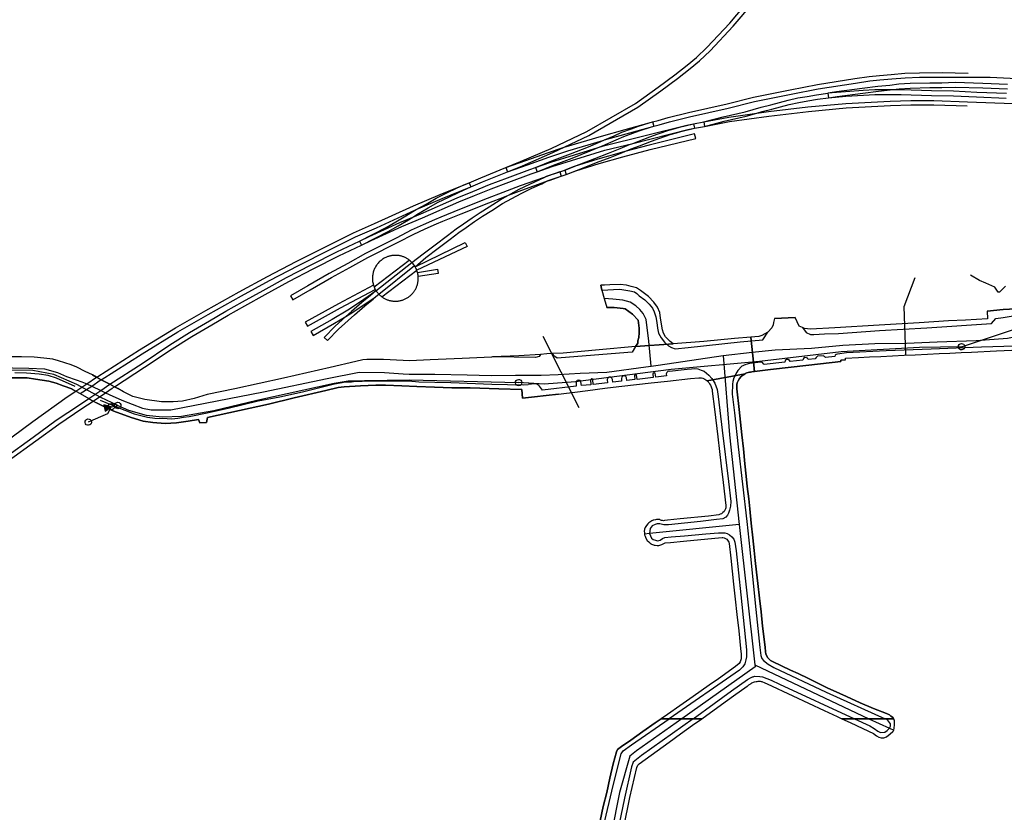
# Model space of a CAD drawing. Extents: x 166506 to 171543, y 332500 to 338212.
# Tile 65 of 139: x 168249 to 168617, y 335765 to 336061. Entities that reach past the tile are written whole.
import ezdxf

# ---------------------------------------------------------------- set-up
doc = ezdxf.new("R2010")
doc.units = 0
doc.header["$MEASUREMENT"] = 0
doc.layers.get('0').update_dxf_attribs({"color": 1, "linetype": 'CONTINUOUS'})
for name, color, linetype in [('IRISH_OS_1000S_FEATURE', 252, 'CONTINUOUS'), ('UNDERGROUND_ROUTE', 1, 'CONTINUOUS'), ('UUB', 1, 'CONTINUOUS')]:
    doc.layers.add(name, color=color, linetype=linetype)

# ---------------------------------------------------------------- blocks, each defined once
blk = doc.blocks.new('UUB_LOCATION_AC_T02')
at = {"color": 0, "linetype": 'ByBlock'}
blk.add_lwpolyline([(18862, 2286, -1), (-18862, -2286, -1), (18862, 2286)], format="xyb", close=True, dxfattribs=at)
blk = doc.blocks.new('UUB_LOCATION_AC_T02_1')
at = {"color": 0, "linetype": 'ByBlock'}
blk.add_line((20059, 39970), (-19941, 40029), dxfattribs=at)
blk.add_lwpolyline([(0, 0), (5059, 39993), (0, 0), (10059, 39985), (0, 0), (15059, 39978), (0, 0), (20059, 39970), (0, 0), (-4941, 40007), (0, 0), (-9941, 40015), (0, 0), (-14941, 40022), (0, 0), (-19941, 40029), (0, 0), (59, 40000), (0, 0)], close=True, dxfattribs=at)
blk.add_lwpolyline([(18862, 2286, -1), (-18862, -2286, -1), (18862, 2286)], format="xyb", close=True, dxfattribs=at)

msp = doc.modelspace()

# ---------------------------------------------------------------- linework, layer by layer
at = {"layer": 'IRISH_OS_1000S_FEATURE'}
for points in [[(168430.458, 336006.12), (168435.96, 336008.37), (168447.323, 336013.258), (168460.672, 336019.596), (168478.88, 336030.093), (168487.388, 336036.254), (168493.589, 336040.826), (168498.266, 336044.444), (168501.659, 336047.289), (168505.596, 336051.011), (168514.198, 336060.131), (168521.417, 336068.698)], [(168452.277, 336013.729), (168461.462, 336018.09), (168479.806, 336028.664), (168488.391, 336034.881), (168494.614, 336039.469), (168499.333, 336043.12), (168502.79, 336046.018), (168506.799, 336049.809), (168515.467, 336058.999), (168522.735, 336067.624)], [(168485.233, 336023.186), (168487.331, 336023.754), (168491.116, 336024.817), (168498.725, 336026.702), (168513.18, 336029.996), (168523.011, 336032.431), (168536.744, 336035.248), (168546.933, 336037.201), (168560.863, 336039.397), (168566.287, 336040.192), (168570.089, 336040.575), (168574.53, 336040.955), (168579.572, 336041.411), (168585.033, 336041.607), (168593.514, 336041.688), (168603.27, 336041.367)], [(168485.73, 336021.559), (168487.783, 336022.115), (168491.55, 336023.173), (168499.118, 336025.048), (168513.573, 336028.342), (168523.386, 336030.772), (168537.075, 336033.579), (168547.225, 336035.526), (168561.119, 336037.717), (168566.495, 336038.505), (168570.246, 336038.882), (168574.679, 336039.261), (168579.68, 336039.714), (168585.072, 336039.907), (168593.516, 336039.988), (168603.262, 336039.923), (168611.486, 336039.905), (168631.422, 336038.974), (168643.66, 336038.558), (168659.737, 336037.924), (168691.551, 336036.558), (168691.711, 336038.069)], [(168617.954, 336037.236), (168608.735, 336037.598), (168598.356, 336037.885), (168593.416, 336037.748), (168588.956, 336037.748), (168581.535, 336037.542), (168577.333, 336037.262), (168573.952, 336036.877), (168569.51, 336036.418), (168563.666, 336035.684), (168554.08, 336034.408), (168550.85, 336033.939)], [(168574.135, 336035.187), (168577.486, 336035.568), (168581.615, 336035.844), (168588.979, 336036.048), (168593.439, 336036.048), (168598.357, 336036.185), (168608.678, 336035.899), (168617.895, 336035.537)], [(168504.385, 336023.194), (168511.697, 336025.103), (168519.846, 336026.945), (168525.814, 336028.718), (168529.478, 336029.641), (168535.926, 336031.312), (168539.57, 336032.175), (168543.032, 336032.719), (168546.615, 336033.323), (168550.85, 336033.939)], [(168574.135, 336035.187), (168568.344, 336035.183), (168564.043, 336034.943), (168557.381, 336034.493), (168550.85, 336033.939)], [(168550.85, 336033.939), (168551.082, 336032.255)], [(168551.082, 336032.255), (168554.315, 336032.725), (168563.884, 336033.998), (168569.703, 336034.729), (168574.135, 336035.187)], [(168551.082, 336032.255), (168557.515, 336032.798), (168564.147, 336033.246), (168568.393, 336033.483), (168578.236, 336033.497), (168589.557, 336033.106), (168597.724, 336032.949), (168606.369, 336032.53), (168617.474, 336032.139)], [(168617.538, 336033.837), (168606.44, 336034.228), (168597.782, 336034.648), (168589.602, 336034.805), (168578.264, 336035.197), (168574.135, 336035.187)], [(168504.706, 336021.525), (168514.057, 336023.336), (168528.781, 336025.399), (168543.511, 336027.087), (168557.686, 336028.417), (168574.216, 336029.318), (168581.831, 336029.541), (168590.392, 336029.542), (168602.897, 336029.166)], [(168524.253, 336026.481), (168526.264, 336027.078), (168529.899, 336027.994), (168536.335, 336029.661), (168539.898, 336030.506), (168543.306, 336031.041), (168546.879, 336031.643), (168551.082, 336032.255)], [(168524.253, 336026.481), (168528.567, 336027.085), (168543.334, 336028.778), (168557.561, 336030.112), (168574.145, 336031.016), (168581.806, 336031.241), (168590.426, 336031.242), (168602.964, 336030.744), (168620.081, 336030.086), (168647.936, 336028.998), (168668.772, 336028.183), (168691.408, 336027.299), (168691.416, 336025.746)], [(168504.385, 336023.194), (168513.777, 336025.013), (168524.253, 336026.481)], [(168504.706, 336021.525), (168512.088, 336023.448), (168520.276, 336025.299), (168524.253, 336026.481)], [(168452.277, 336013.729), (168453.046, 336013.991), (168466.244, 336017.911), (168474.976, 336020.411), (168483.986, 336022.849)], [(168464.941, 336013.59), (168466.947, 336014.208), (168498.043, 336021.965), (168500.569, 336022.454)], [(168467.321, 336016.451), (168470.925, 336018.009), (168473.831, 336019.356), (168477.357, 336020.64), (168480.081, 336021.547), (168483.986, 336022.849)], [(168477.873, 336015.181), (168479.755, 336015.889), (168484.263, 336017.608), (168487.408, 336018.734), (168491.314, 336020.076), (168493.697, 336020.785), (168495.4, 336021.277), (168500.569, 336022.454)], [(168483.986, 336022.849), (168485.233, 336023.186)], [(168484.467, 336021.217), (168485.73, 336021.559)], [(168485.233, 336023.186), (168485.73, 336021.559)], [(168500.569, 336022.454), (168504.385, 336023.194)], [(168500.569, 336022.454), (168501.006, 336020.808)], [(168501.006, 336020.808), (168504.706, 336021.525)], [(168504.385, 336023.194), (168504.706, 336021.525)], [(168453.007, 336003.58), (168456.581, 336004.869), (168465.336, 336007.689), (168474.159, 336010.175), (168484.406, 336012.821), (168501.417, 336017.042), (168501.008, 336018.691), (168483.988, 336014.469), (168474.861, 336012.113)], [(168464.941, 336013.59), (168466.602, 336014.289), (168471.619, 336016.458), (168474.48, 336017.783), (168477.916, 336019.034), (168480.618, 336019.935), (168484.467, 336021.217)], [(168467.321, 336016.451), (168475.432, 336018.773), (168484.467, 336021.217)], [(168474.861, 336012.113), (168477.341, 336013.164), (168480.357, 336014.299), (168484.852, 336016.014), (168487.971, 336017.13), (168491.833, 336018.457), (168494.176, 336019.154), (168495.836, 336019.634), (168501.006, 336020.808)], [(168477.873, 336015.181), (168498.411, 336020.305), (168501.006, 336020.808)], [(168431.113, 336004.551), (168438.496, 336007.2), (168446.547, 336009.976), (168453.563, 336012.371), (168466.72, 336016.279), (168467.321, 336016.451)], [(168441.54, 336006.156), (168447.661, 336008.616), (168454.554, 336011.264), (168461.326, 336013.913), (168465.935, 336015.852), (168467.321, 336016.451)], [(168442.171, 336004.576), (168447.769, 336006.522), (168467.403, 336012.569), (168477.873, 336015.181)], [(168452.472, 336005.194), (168457.815, 336007.209), (168463.646, 336009.563), (168468.795, 336011.499), (168473.163, 336013.239), (168476.71, 336014.743), (168477.873, 336015.181)], [(168430.458, 336006.12), (168437.922, 336008.801), (168445.995, 336011.584), (168452.277, 336013.729)], [(168431.113, 336004.551), (168436.618, 336006.802), (168448.023, 336011.708), (168452.277, 336013.729)], [(168441.54, 336006.156), (168447.239, 336008.139), (168464.941, 336013.59)], [(168442.171, 336004.576), (168448.289, 336007.036), (168455.168, 336009.679), (168461.965, 336012.338), (168464.941, 336013.59)], [(168474.861, 336012.113), (168473.716, 336011.817), (168464.845, 336009.317), (168456.032, 336006.478), (168452.472, 336005.194)], [(168453.007, 336003.58), (168458.418, 336005.62), (168464.263, 336007.979), (168469.409, 336009.914), (168473.809, 336011.667), (168474.861, 336012.113)], [(168376.427, 335977.106), (168380.11, 335978.848), (168391.494, 335984.077), (168399.316, 335987.296), (168412.882, 335993.253), (168418.747, 335995.656), (168424.998, 335998.159), (168431.593, 336000.662), (168439.925, 336003.795), (168442.171, 336004.576)], [(168395.636, 335987.62), (168398.651, 335988.861), (168412.218, 335994.818), (168418.109, 335997.231), (168424.381, 335999.743), (168430.992, 336002.252), (168439.347, 336005.394), (168441.54, 336006.156)], [(168416.662, 336000.47), (168421.112, 336002.298), (168430.458, 336006.12)], [(168417.353, 335998.916), (168421.757, 336000.725), (168431.113, 336004.551)], [(168430.458, 336006.12), (168431.113, 336004.551)], [(168441.54, 336006.156), (168442.171, 336004.576)], [(168444.762, 336002.431), (168445.655, 336002.865), (168450.636, 336004.531)], [(168450.636, 336004.531), (168446.396, 336003.002), (168444.762, 336002.431)], [(168450.636, 336004.531), (168452.472, 336005.194)], [(168450.636, 336004.531), (168451.067, 336002.88)], [(168451.067, 336002.88), (168453.007, 336003.58)], [(168452.472, 336005.194), (168453.007, 336003.58)], [(168277.477, 335927.705), (168277.911, 335927.994), (168293.537, 335937.962), (168306.974, 335946.121), (168318.324, 335952.669), (168330.776, 335959.651), (168341.343, 335965.403), (168352.088, 335970.954), (168363.735, 335976.901), (168373.498, 335981.716), (168381.373, 335985.16), (168395.924, 335991.813), (168405.944, 335996.067), (168416.662, 336000.47)], [(168444.762, 336002.431), (168435.779, 335999.29), (168429.327, 335996.82), (168423.437, 335994.507), (168413.058, 335990.394), (168406.185, 335987.606), (168403.751, 335986.563), (168399.532, 335984.756), (168395.062, 335982.657), (168389.629, 335979.842), (168378.022, 335973.935), (168371.325, 335970.266), (168364.408, 335966.457), (168356.447, 335961.874), (168349.929, 335958.124), (168350.777, 335956.65), (168357.295, 335960.4), (168365.242, 335964.976), (168372.144, 335968.776), (168378.816, 335972.432), (168390.406, 335978.33), (168395.815, 335981.132), (168400.228, 335983.205), (168404.518, 335985.043), (168406.839, 335986.036), (168413.69, 335988.817), (168424.06, 335992.926), (168429.942, 335995.235), (168431.447, 335995.812)], [(168396.541, 335969.013), (168400.517, 335972.488), (168405.079, 335975.917), (168409.659, 335979.359), (168412.852, 335981.79), (168415.591, 335983.737), (168418.742, 335985.928), (168421.733, 335987.929), (168425.145, 335990.043), (168429.224, 335992.623), (168436.138, 335996.484), (168440.122, 335998.414), (168443.851, 336000.097), (168445.415, 336000.859)], [(168396.908, 335990.383), (168400.607, 335992.492), (168404.397, 335994.634), (168408.426, 335996.616), (168412.235, 335998.518), (168415.301, 335999.864), (168416.662, 336000.47)], [(168416.662, 336000.47), (168417.353, 335998.916)], [(168431.447, 335995.812), (168435.353, 335997.992), (168439.402, 335999.954), (168443.129, 336001.637), (168444.762, 336002.431)], [(168431.447, 335995.812), (168436.363, 335997.694), (168445.415, 336000.859)], [(168445.415, 336000.859), (168446.965, 336001.4), (168451.067, 336002.88)], [(168445.415, 336000.859), (168446.302, 336001.29), (168451.067, 336002.88)], [(168395.324, 335970.614), (168399.482, 335973.837), (168404.057, 335977.276), (168408.633, 335980.715), (168411.844, 335983.16), (168414.614, 335985.127), (168417.784, 335987.333), (168420.813, 335989.359), (168424.243, 335991.483), (168428.355, 335994.084), (168431.447, 335995.812)], [(168395.636, 335987.62), (168397.127, 335988.551), (168401.446, 335991.013), (168405.191, 335993.13), (168409.181, 335995.093), (168412.957, 335996.979), (168415.961, 335998.297), (168417.353, 335998.916)], [(168396.908, 335990.383), (168406.599, 335994.498), (168417.353, 335998.916)], [(168279.185, 335926.791), (168294.435, 335936.519), (168307.84, 335944.658), (168319.165, 335951.191), (168331.598, 335958.163), (168342.139, 335963.901), (168352.865, 335969.442), (168364.498, 335975.381), (168374.215, 335980.174), (168382.068, 335983.608), (168396.61, 335990.257), (168396.908, 335990.383)], [(168375.703, 335978.644), (168380.835, 335981.222), (168385.687, 335983.72), (168389.296, 335985.783), (168393.107, 335988.046), (168396.256, 335990.012), (168396.908, 335990.383)], [(168375.703, 335978.644), (168379.392, 335980.389), (168390.816, 335985.636), (168395.636, 335987.62)], [(168376.427, 335977.106), (168381.594, 335979.701), (168386.498, 335982.226), (168390.152, 335984.314), (168393.991, 335986.594), (168395.636, 335987.62)], [(168282.403, 335925.069), (168294.433, 335932.898), (168304.825, 335939.79), (168312.226, 335944.396), (168319.606, 335948.763), (168325.743, 335952.415), (168331.979, 335955.926), (168339.679, 335960.151), (168348.501, 335964.95), (168357.683, 335969.768), (168367.245, 335974.644), (168375.703, 335978.644)], [(168375.703, 335978.644), (168376.427, 335977.106)], [(168396.541, 335969.013), (168415.261, 335978.084), (168416, 335976.553), (168397.12, 335967.806)], [(168284.112, 335924.154), (168295.367, 335931.477), (168305.744, 335938.36), (168313.108, 335942.943), (168320.474, 335947.301), (168326.595, 335950.943), (168332.805, 335954.44), (168340.494, 335958.659), (168349.302, 335963.451), (168358.464, 335968.258), (168367.995, 335973.118), (168376.427, 335977.106)], [(168394.354, 335971.506), (168394.142, 335971.664), (168393.924, 335971.816), (168393.702, 335971.961), (168393.475, 335972.099), (168393.244, 335972.23), (168393.01, 335972.355), (168392.772, 335972.471), (168392.53, 335972.58), (168392.285, 335972.682), (168392.037, 335972.775), (168391.786, 335972.862), (168391.533, 335972.94), (168391.277, 335973.01), (168391.019, 335973.073), (168390.76, 335973.127), (168390.499, 335973.174), (168390.236, 335973.212), (168389.973, 335973.242), (168389.709, 335973.264), (168389.444, 335973.278), (168389.179, 335973.283), (168388.913, 335973.281), (168388.648, 335973.27), (168388.383, 335973.251), (168388.119, 335973.224), (168387.857, 335973.188), (168387.595, 335973.145), (168387.335, 335973.093), (168387.076, 335973.034), (168386.82, 335972.966), (168386.566, 335972.89), (168386.314, 335972.807), (168386.065, 335972.716), (168385.819, 335972.617), (168385.576, 335972.509), (168385.256, 335972.357), (168384.943, 335972.19), (168384.637, 335972.01), (168384.338, 335971.817), (168384.048, 335971.613), (168383.767, 335971.396), (168383.495, 335971.168), (168383.232, 335970.929), (168382.98, 335970.68), (168382.738, 335970.42), (168382.507, 335970.15), (168382.288, 335969.871), (168382.08, 335969.583), (168381.885, 335969.287), (168381.702, 335968.983), (168381.531, 335968.672), (168381.374, 335968.354), (168381.23, 335968.029), (168381.1, 335967.698), (168380.983, 335967.363), (168380.881, 335967.023), (168380.792, 335966.68), (168380.718, 335966.332), (168380.658, 335965.983), (168380.613, 335965.63), (168380.583, 335965.277), (168380.567, 335964.922), (168380.566, 335964.567), (168380.579, 335964.213), (168380.607, 335963.859), (168380.65, 335963.507), (168380.708, 335963.155), (168380.78, 335962.808), (168380.866, 335962.464), (168380.966, 335962.123)], [(168381.195, 335961.49), (168394.354, 335971.506)], [(168381.878, 335960.057), (168395.324, 335970.614)], [(168395.324, 335970.614), (168394.905, 335971.044), (168394.634, 335971.281), (168394.354, 335971.506)], [(168396.254, 335969.474), (168396.025, 335969.801), (168395.806, 335970.085), (168395.575, 335970.36), (168395.324, 335970.614)], [(168382.954, 335958.783), (168396.254, 335969.474)], [(168384.135, 335957.759), (168397.12, 335967.806)], [(168396.541, 335969.013), (168396.254, 335969.474)], [(168397.12, 335967.806), (168396.981, 335968.143), (168396.837, 335968.456), (168396.681, 335968.762), (168396.541, 335969.013)], [(168397.429, 335966.838), (168397.315, 335967.243), (168397.22, 335967.534), (168397.12, 335967.806)], [(168397.429, 335966.838), (168404.836, 335968.152), (168405.124, 335966.477), (168397.672, 335965.35)], [(168397.672, 335965.35), (168397.612, 335965.907), (168397.561, 335966.227), (168397.498, 335966.544), (168397.429, 335966.838)], [(168384.135, 335957.759), (168384.363, 335957.601), (168384.596, 335957.45), (168384.834, 335957.307), (168385.076, 335957.172), (168385.323, 335957.044), (168385.573, 335956.925), (168385.827, 335956.814), (168386.085, 335956.711), (168386.345, 335956.617), (168386.609, 335956.531), (168386.876, 335956.454), (168387.144, 335956.385), (168387.415, 335956.325), (168387.688, 335956.274), (168387.962, 335956.232), (168388.237, 335956.198), (168388.514, 335956.174), (168388.791, 335956.158), (168389.069, 335956.152), (168389.346, 335956.154), (168389.623, 335956.166), (168389.9, 335956.186), (168390.176, 335956.216), (168390.45, 335956.254), (168390.724, 335956.301), (168390.995, 335956.357), (168391.265, 335956.422), (168391.532, 335956.495), (168391.797, 335956.578), (168392.06, 335956.668), (168392.319, 335956.767), (168392.574, 335956.875), (168392.826, 335956.99), (168393.075, 335957.114), (168393.32, 335957.246), (168393.559, 335957.385), (168393.794, 335957.533), (168394.025, 335957.687), (168394.25, 335957.85), (168394.469, 335958.019), (168394.683, 335958.194), (168394.892, 335958.38), (168395.094, 335958.569), (168395.29, 335958.766), (168395.479, 335958.968), (168395.662, 335959.177), (168395.838, 335959.391), (168396.007, 335959.611), (168396.169, 335959.837), (168396.323, 335960.067), (168396.47, 335960.302), (168396.609, 335960.542), (168396.74, 335960.787), (168396.863, 335961.035), (168396.979, 335961.288), (168397.085, 335961.543), (168397.184, 335961.803), (168397.274, 335962.065), (168397.356, 335962.33), (168397.429, 335962.598), (168397.493, 335962.869), (168397.548, 335963.14), (168397.595, 335963.414), (168397.633, 335963.689), (168397.662, 335963.964), (168397.682, 335964.241), (168397.693, 335964.518), (168397.694, 335964.796), (168397.672, 335965.35)], [(168380.966, 335962.123), (168367.876, 335955.101), (168355.445, 335948.338), (168356.257, 335946.845), (168368.684, 335953.606), (168381.643, 335960.556)], [(168381.878, 335960.057), (168380.212, 335958.765), (168376.079, 335955.924), (168371.365, 335952.845), (168365.549, 335949.332), (168357.528, 335944.769), (168358.369, 335943.291), (168366.409, 335947.865), (168370.601, 335950.398)], [(168370.601, 335950.398), (168366.638, 335946.847), (168362.558, 335942.626), (168363.781, 335941.444), (168367.818, 335945.622), (168373.844, 335951.021), (168377.734, 335954.361), (168380.864, 335956.949), (168382.954, 335958.783)], [(168381.878, 335960.057), (168379.79, 335958.267), (168376.638, 335955.661), (168372.723, 335952.299), (168370.601, 335950.398)], [(168370.601, 335950.398), (168372.27, 335951.406), (168377.026, 335954.511), (168381.216, 335957.392), (168382.954, 335958.783)], [(168380.966, 335962.123), (168381.084, 335961.777), (168381.195, 335961.49)], [(168381.195, 335961.49), (168381.367, 335961.096), (168381.504, 335960.817), (168381.643, 335960.556)], [(168381.643, 335960.556), (168381.778, 335960.322), (168381.878, 335960.057)], [(168381.878, 335960.057), (168382.131, 335959.78), (168382.322, 335959.519), (168382.523, 335959.266), (168382.734, 335959.02), (168382.954, 335958.783)], [(168382.954, 335958.783), (168383.182, 335958.552), (168383.419, 335958.332), (168383.665, 335958.121), (168383.919, 335957.919), (168384.135, 335957.759)], [(168273.844, 335925.284), (168277.477, 335927.705)], [(168275.623, 335924.427), (168278.839, 335926.57), (168279.185, 335926.791)], [(168130.243, 335800), (168147.446, 335818.051), (168153.535, 335824.403), (168159.685, 335830.815), (168164.446, 335835.533), (168169.549, 335840.49), (168177.725, 335848.272), (168185.96, 335856.055), (168193.271, 335862.721), (168200.78, 335869.007), (168205.821, 335873.504), (168212.728, 335879.392), (168218.691, 335884.445), (168224.593, 335889.178), (168232.039, 335894.984), (168242.014, 335902.558), (168253.593, 335911.105), (168266.436, 335920.346), (168269.696, 335922.518)], [(168269.696, 335922.518), (168273.844, 335925.284)], [(168271.339, 335921.571), (168275.623, 335924.427)], [(168274.493, 335919.753), (168278.999, 335922.782)], [(168278.999, 335922.782), (168282.403, 335925.069)], [(168280.762, 335921.92), (168283.255, 335923.596), (168284.112, 335924.154)], [(168135.476, 335800), (168147.66, 335812.33), (168153.549, 335818.583), (168159.78, 335825.335), (168165.829, 335831.667), (168171.715, 335837.42), (168178.785, 335843.988), (168185.856, 335850.775), (168192.565, 335857.044), (168199.915, 335863.511), (168206.098, 335868.682), (168212.202, 335873.795), (168218.925, 335878.884), (168227.617, 335885.804), (168235.284, 335891.749), (168243.452, 335897.791), (168253.727, 335905.344), (168262.336, 335911.605), (168271.002, 335917.405), (168274.493, 335919.753)], [(168137.865, 335800), (168148.887, 335811.154), (168154.792, 335817.424), (168161.019, 335824.171), (168167.038, 335830.471), (168172.888, 335836.189), (168179.952, 335842.748), (168187.025, 335849.541), (168193.707, 335855.785), (168201.022, 335862.22), (168207.19, 335867.379), (168213.261, 335872.464), (168219.968, 335877.541), (168228.667, 335884.467), (168236.311, 335890.394), (168244.461, 335896.423), (168254.73, 335903.972), (168263.309, 335910.211), (168271.949, 335915.993), (168276.133, 335918.806)], [(168276.133, 335918.806), (168280.762, 335921.92)]]:
    msp.add_lwpolyline(points, dxfattribs=at)
at = {"layer": 'IRISH_OS_1000S_FEATURE', "color": 9}
for points in [[(168617.149, 335961.786), (168614.985, 335959.575), (168614.454, 335959.516), (168613.262, 335961.391), (168609.908, 335962.854), (168607.447, 335963.938), (168604.126, 335965.85)], [(168467.327, 335962.151), (168465.948, 335962.152)], [(168466.32, 335960.25), (168465.948, 335962.152)], [(168466.32, 335960.25), (168472.941, 335960.6), (168473.841, 335960.473), (168476.84, 335960.022), (168478.477, 335959.694), (168479.394, 335959.05), (168480.33, 335958.206), (168482.383, 335956.597), (168484.056, 335955.049), (168485.309, 335953.563), (168485.923, 335952.18), (168486.494, 335950.238), (168486.864, 335948.116), (168487.175, 335946.032), (168487.486, 335944.173), (168488.438, 335942.389), (168489.791, 335940.762), (168491.265, 335939.456), (168492.362, 335938.851), (168493.7, 335938.345), (168498.582, 335938.842), (168518.012, 335940.933), (168526.555, 335941.714), (168528.42, 335944.588)], [(168466.32, 335960.25), (168467.215, 335957.177)], [(168493.027, 335940.244), (168491.832, 335941.084), (168490.132, 335942.805), (168489.356, 335944.196), (168488.961, 335945.492), (168488.292, 335949.826), (168487.969, 335951.863), (168487.086, 335953.873), (168485.743, 335955.819), (168483.76, 335957.857), (168480.794, 335960.084), (168479.302, 335961.127), (168477.295, 335961.664), (168475.57, 335962.085), (168473.225, 335962.438), (168469.326, 335962.274), (168467.327, 335962.151)], [(168467.215, 335957.177), (168468.21, 335953.761)], [(168484.793, 335931.833), (168483.887, 335941.224), (168482.941, 335949.273), (168481.785, 335951.497), (168480.524, 335953.086), (168479.052, 335954.463), (168476.95, 335955.84), (168474.113, 335956.581), (168470.434, 335956.899), (168467.215, 335957.177)], [(168541.371, 335946.263), (168542.728, 335944.46), (168544.344, 335943.712), (168545.544, 335943.667), (168549.486, 335943.989), (168554.806, 335944.124), (168570.111, 335945.174), (168587.836, 335946.133), (168611.944, 335947.801), (168613.628, 335949.67), (168616.339, 335950.066), (168620.812, 335950.807), (168625.33, 335951.603), (168629.415, 335952.411), (168632.982, 335953.294), (168637.443, 335954.469), (168639.635, 335952.982), (168646.243, 335955.234), (168646.528, 335955.547), (168646.259, 335956.194), (168643.171, 335956.36), (168637.073, 335956.296)], [(168478.843, 335939.173), (168479.709, 335940.429), (168479.813, 335941.328), (168480.159, 335942.567), (168480.267, 335944.266), (168480.215, 335946.086), (168479.848, 335949.008), (168477.799, 335951.277), (168475.068, 335953.25), (168474.269, 335953.434), (168470.89, 335953.729), (168468.21, 335953.761)], [(168625.757, 335953.56), (168616.355, 335953.098), (168610.336, 335952.411), (168610.432, 335949.609), (168602.291, 335949.099), (168595.908, 335948.816), (168584.899, 335948.001), (168570.005, 335947.132), (168553.351, 335946.163), (168544.314, 335945.72), (168542.111, 335945.935), (168541.371, 335946.263), (168540.04, 335946.852), (168538.633, 335950.039), (168530.812, 335949.714), (168530.542, 335948.225), (168530.341, 335947.337), (168529.824, 335946.216), (168528.42, 335944.588), (168526.076, 335943.293), (168524.94, 335942.96), (168521.966, 335942.709), (168523.395, 335929.855), (168529.321, 335930.606), (168537.093, 335931.474), (168542.508, 335932.116), (168548.082, 335932.739), (168555.654, 335933.646), (168555.649, 335934.086), (168557.337, 335934.208), (168557.36, 335934.868), (168562.252, 335935.103), (168566.311, 335935.297), (168570.655, 335935.505), (168574.913, 335935.71), (168579.337, 335935.922), (168583.457, 335936.119), (168588.093, 335936.342), (168592.414, 335936.549), (168596.397, 335936.74), (168600.641, 335936.943), (168604.503, 335937.128), (168613.807, 335937.573), (168628.127, 335938.261)], [(168610.336, 335952.411), (168610.432, 335949.609), (168602.291, 335949.099), (168595.908, 335948.816)], [(168610.336, 335952.411), (168616.355, 335953.098), (168625.757, 335953.56)], [(168530.812, 335949.714), (168530.542, 335948.225), (168530.341, 335947.337)], [(168530.812, 335949.714), (168538.633, 335950.039)], [(168541.371, 335946.263), (168540.04, 335946.852), (168538.633, 335950.039)], [(168595.908, 335948.816), (168584.899, 335948.001), (168570.005, 335947.132), (168553.351, 335946.163), (168544.314, 335945.72), (168542.111, 335945.935), (168541.371, 335946.263)], [(168511.628, 335935.782), (168522.454, 335937.093), (168531.078, 335938.013), (168544.681, 335938.531), (168556.386, 335939.677), (168568.369, 335940.382), (168580.17, 335940.428), (168591.612, 335940.916), (168606.235, 335941.469), (168617.978, 335942.295), (168632.052, 335945.19)], [(168528.42, 335944.588), (168526.076, 335943.293), (168524.94, 335942.96), (168521.966, 335942.709)], [(168530.341, 335947.337), (168529.824, 335946.216), (168528.42, 335944.588)], [(168238.578, 335927.468), (168248.861, 335927.464), (168251.482, 335927.474), (168254.608, 335926.969), (168259.618, 335926.226), (168262.397, 335925.483), (168264.979, 335924.526), (168268.17, 335923.398), (168269.696, 335922.518), (168271.339, 335921.571), (168274.493, 335919.753), (168276.133, 335918.806), (168277.365, 335918.096), (168281.177, 335916.208), (168281.904, 335915.891), (168283.952, 335914.999), (168290.381, 335912.591), (168294.837, 335911.281), (168298.444, 335910.742), (168303.049, 335910.434), (168307.308, 335910.603), (168311.702, 335911.273), (168315.556, 335911.896), (168316.01, 335910.601), (168318.509, 335910.83), (168318.908, 335912.615), (168330.841, 335915.311), (168341.737, 335917.675), (168351.313, 335920.004), (168363.145, 335922.799), (168367.695, 335923.811), (168369.992, 335924.117), (168376.129, 335924.527), (168381.828, 335924.732), (168385.429, 335924.732), (168391.594, 335924.462), (168397.178, 335924.226), (168403.702, 335923.979), (168410.286, 335923.794), (168417.069, 335923.711), (168427.856, 335923.373), (168436.46, 335923.171), (168436.674, 335919.87), (168441.094, 335920.351), (168445.541, 335920.834), (168450.122, 335921.332), (168457.216, 335922.286), (168462.909, 335923.051), (168465.586, 335923.381), (168468.403, 335923.713), (168473.798, 335924.315), (168479.332, 335924.978), (168484.766, 335925.599), (168490.82, 335926.228), (168499.431, 335927.246), (168502.516, 335927.484), (168503.074, 335927.487), (168503.623, 335927.448), (168504.044, 335927.365), (168504.758, 335927.033), (168505.199, 335926.73), (168505.425, 335926.542), (168505.702, 335926.315), (168519.833, 335929.039), (168520.123, 335929.207), (168520.521, 335929.366), (168521.009, 335929.516), (168521.467, 335929.595), (168521.87, 335929.622), (168522.909, 335929.793), (168523.395, 335929.855), (168521.966, 335942.709), (168515.906, 335942.197), (168504.456, 335941.087), (168493.027, 335940.244), (168478.843, 335939.173), (168465.361, 335937.903), (168451.872, 335936.669), (168447.771, 335936.555), (168447.771, 335936.555), (168445.724, 335936.415), (168443.39, 335936.255), (168435.238, 335935.66), (168425.485, 335935.337), (168425.02, 335935.244), (168414.083, 335934.74), (168402.146, 335934.185), (168394.507, 335933.898), (168392.006, 335933.93), (168384.72, 335934.327), (168380.538, 335934.38), (168378.518, 335934.357), (168376.999, 335934.219), (168374.305, 335933.649), (168364.729, 335931.299), (168347.369, 335927.341), (168329.149, 335923.374), (168318.81, 335921.256), (168313.946, 335919.8), (168309.516, 335918.81), (168306.058, 335918.491), (168301.697, 335918.461), (168295.505, 335919.391), (168291.011, 335920.54), (168287.526, 335922.205), (168285.41, 335923.459), (168284.112, 335924.154), (168282.403, 335925.069), (168279.185, 335926.791), (168277.477, 335927.705), (168275.873, 335928.563), (168273.121, 335929.8), (168270.122, 335931.446), (168267.891, 335932.361), (168263.273, 335933.829), (168261.086, 335934.405), (168257.68, 335934.846), (168254.095, 335935.206), (168249.352, 335935.352), (168239.189, 335935.397)], [(168521.966, 335942.709), (168515.906, 335942.197), (168504.456, 335941.087), (168493.027, 335940.244)], [(168523.395, 335929.855), (168521.966, 335942.709)], [(168478.843, 335939.173), (168477.714, 335937.118), (168476.093, 335936.945), (168449.623, 335934.847), (168448.726, 335935.511), (168447.771, 335936.555)], [(168478.843, 335939.173), (168465.361, 335937.903), (168451.872, 335936.669), (168447.771, 335936.555)], [(168478.843, 335939.173), (168493.027, 335940.244)], [(168478.843, 335939.173), (168493.027, 335940.244)], [(168692.898, 335800), (168682.931, 335822.716), (168661.371, 335870.796), (168642.485, 335913.082), (168635.993, 335927.842), (168632.688, 335935.13), (168630.695, 335939.688), (168620.795, 335939.355), (168608.296, 335938.931), (168589.438, 335938.234), (168572.56, 335937.522), (168557.824, 335936.773), (168554.376, 335936.349)], [(168592.414, 335936.549), (168596.397, 335936.74)], [(168596.397, 335936.74), (168600.641, 335936.943)], [(168600.641, 335936.943), (168604.503, 335937.128)], [(168604.503, 335937.128), (168613.807, 335937.573)], [(168613.807, 335937.573), (168628.127, 335938.261)], [(168270.122, 335931.446), (168267.891, 335932.361), (168263.273, 335933.829), (168261.086, 335934.405), (168257.68, 335934.846), (168254.095, 335935.206), (168249.352, 335935.352), (168239.189, 335935.397), (168227.006, 335935.298), (168214.243, 335935.314), (168207.102, 335935.213), (168201.741, 335935.152), (168195.321, 335934.979)], [(168425.485, 335935.337), (168425.02, 335935.244), (168414.083, 335934.74), (168402.146, 335934.185), (168394.507, 335933.898), (168392.006, 335933.93), (168384.72, 335934.327), (168380.538, 335934.38), (168378.518, 335934.357), (168376.999, 335934.219), (168374.305, 335933.649), (168364.729, 335931.299), (168347.369, 335927.341), (168329.149, 335923.374), (168318.81, 335921.256)], [(168443.39, 335936.255), (168442.866, 335935.478), (168441.484, 335935.024), (168425.485, 335935.337)], [(168443.39, 335936.255), (168435.238, 335935.66), (168425.485, 335935.337)], [(168445.724, 335936.415), (168443.39, 335936.255)], [(168447.771, 335936.555), (168445.724, 335936.415)], [(168484.793, 335931.833), (168487.331, 335932.174), (168511.628, 335935.782)], [(168511.628, 335935.782), (168514.052, 335906.111), (168517.664, 335872.651)], [(168554.376, 335936.349), (168553.858, 335936.23), (168553.539, 335935.917), (168553.384, 335935.518), (168549.977, 335935.12), (168549.563, 335935.521), (168548.987, 335935.743), (168546.974, 335935.556), (168546.379, 335935.096), (168546.04, 335934.634), (168543.441, 335934.323), (168543.18, 335934.825), (168542.88, 335934.997), (168542.23, 335935.051), (168541.729, 335934.731), (168541.427, 335934.113), (168536.751, 335933.537), (168536.483, 335933.926), (168535.999, 335934.306), (168535.402, 335934.334), (168534.901, 335933.903), (168534.687, 335933.297), (168526.934, 335932.457), (168526.755, 335932.706), (168526.422, 335933.205), (168525.807, 335933.365), (168521.545, 335932.863), (168520.173, 335932.458)], [(168557.337, 335934.208), (168555.649, 335934.086), (168555.654, 335933.646), (168548.082, 335932.739)], [(168557.337, 335934.208), (168557.36, 335934.868), (168562.252, 335935.103)], [(168562.252, 335935.103), (168566.311, 335935.297)], [(168566.311, 335935.297), (168570.655, 335935.505)], [(168570.655, 335935.505), (168574.913, 335935.71)], [(168574.913, 335935.71), (168579.337, 335935.922)], [(168579.337, 335935.922), (168583.457, 335936.119)], [(168583.457, 335936.119), (168588.093, 335936.342)], [(168588.093, 335936.342), (168592.414, 335936.549)], [(168091.245, 335922.709), (168102.814, 335924.476), (168106.285, 335925.128), (168114.884, 335926.741), (168123.69, 335928.121), (168135.695, 335929.146), (168148.001, 335930.429), (168157.065, 335931.148), (168166.205, 335931.326), (168175.606, 335931.443), (168191.125, 335931.231), (168200.146, 335931.33), (168212.386, 335931.474), (168221.608, 335931.812), (168227.688, 335931.704), (168237.147, 335931.501), (168245.965, 335931.16), (168252.065, 335931.092), (168257.944, 335930.885), (168262.857, 335929.463), (168266.191, 335927.947), (168269.765, 335926.711), (168271.977, 335925.951)], [(168269.409, 335924.229), (168262.448, 335927.365), (168259.412, 335928.318), (168255.955, 335928.874), (168251.196, 335929.176), (168246.837, 335929.376)], [(168275.873, 335928.563), (168273.121, 335929.8), (168270.122, 335931.446)], [(168282.114, 335921.306), (168286.93, 335919.132), (168294.616, 335916.077), (168297.814, 335915.482), (168305.154, 335915.509), (168339.905, 335922.268), (168363.648, 335927.181), (168375.659, 335929.586), (168385.018, 335929.443), (168392.104, 335929.026), (168394.236, 335928.9), (168403.915, 335928.836), (168415.955, 335928.661), (168424.913, 335928.38), (168434.034, 335928.478), (168436.457, 335928.487), (168443.614, 335928.515), (168449.995, 335928.725), (168458.257, 335929.207), (168468.239, 335929.621), (168482.728, 335931.555), (168484.793, 335931.833)], [(168491.55, 335929.942), (168490.999, 335929.805), (168490.573, 335929.482), (168490.415, 335928.987), (168490.475, 335928.183), (168486.453, 335927.698), (168486.307, 335929.238), (168485.943, 335929.365), (168485.712, 335929.32), (168485.416, 335929.034), (168485.538, 335927.617), (168479.545, 335926.874), (168479.319, 335928.443), (168479.02, 335928.686), (168478.776, 335928.636), (168478.482, 335928.366), (168478.6, 335926.844), (168475.667, 335926.454), (168475.508, 335927.456), (168475.263, 335928.015), (168474.77, 335928.266), (168474.164, 335928.126), (168473.731, 335927.764), (168473.627, 335927.215), (168473.718, 335926.198), (168470.386, 335925.899), (168470.276, 335926.802), (168470.077, 335927.333), (168469.612, 335927.715), (168469.084, 335927.71), (168468.592, 335927.414), (168468.359, 335926.873), (168468.445, 335925.642), (168463.136, 335925.009), (168462.897, 335926.809), (168462.574, 335927.071), (168462.41, 335927.068), (168462.13, 335926.76), (168462.237, 335924.921), (168458.7, 335924.57), (168458.49, 335925.955), (168458.16, 335926.444), (168457.651, 335926.668), (168457.114, 335926.514), (168456.732, 335926.066), (168456.681, 335925.521), (168456.74, 335924.318), (168444.109, 335922.884), (168443.074, 335924.388), (168442.615, 335924.77), (168441.985, 335925.168), (168441.531, 335925.256), (168441.276, 335925.258), (168438.826, 335924.943)], [(168491.55, 335929.942), (168498.165, 335930.704), (168499.885, 335930.856), (168501.126, 335930.99), (168502.225, 335930.805), (168503.423, 335930.4), (168504.541, 335929.955), (168505.498, 335929.27), (168506.355, 335928.506), (168507.489, 335927.221), (168508.501, 335925.537), (168509.47, 335923.172), (168509.798, 335920.451), (168511.32, 335907.924), (168513.632, 335888.713), (168514.538, 335881.249), (168514.43, 335879.509), (168514.043, 335877.951), (168513.718, 335876.892), (168513.295, 335876.174), (168512.671, 335875.357), (168511.528, 335874.802), (168509.227, 335874.533), (168503.203, 335873.741), (168491.217, 335872.456), (168490.378, 335872.519), (168489.478, 335872.483), (168487.959, 335872.87), (168487.06, 335872.915), (168486.258, 335872.678), (168485.096, 335872.104), (168484.331, 335871.147), (168484.083, 335869.258)], [(168520.173, 335932.458), (168520.145, 335932.452), (168519.84, 335932.36), (168519.542, 335932.247), (168519.253, 335932.113), (168518.974, 335931.958), (168518.707, 335931.783), (168517.125, 335930.204), (168516.732, 335929.579), (168515.636, 335927.486), (168515.231, 335926.101), (168515.142, 335925.14), (168515.005, 335921.417), (168515.868, 335914.447), (168517.331, 335901.656), (168520.564, 335873.741), (168521.655, 335863.256), (168523.624, 335843.247), (168525.388, 335826.659), (168525.794, 335823.657), (168526.109, 335822.535), (168526.765, 335821.792), (168528.459, 335820.424), (168530.593, 335819.175), (168550.191, 335809.965), (168572.264, 335800)], [(168523.395, 335929.855), (168522.909, 335929.793), (168521.87, 335929.622), (168521.467, 335929.595), (168521.009, 335929.516), (168520.521, 335929.366), (168520.123, 335929.207), (168519.833, 335929.039)], [(168537.093, 335931.474), (168529.321, 335930.606), (168523.395, 335929.855)], [(168542.508, 335932.116), (168537.093, 335931.474)], [(168548.082, 335932.739), (168542.508, 335932.116)], [(168262.397, 335925.483), (168259.618, 335926.226), (168254.608, 335926.969), (168251.482, 335927.474), (168248.861, 335927.464), (168238.578, 335927.468), (168230.018, 335927.33), (168221.996, 335927.299), (168214.034, 335927.229)], [(168271.977, 335925.951), (168273.844, 335925.284)], [(168275.873, 335928.563), (168277.477, 335927.705)], [(168277.477, 335927.705), (168279.185, 335926.791)], [(168278.85, 335919.109), (168285.118, 335916.501), (168291.487, 335913.991), (168296.461, 335912.749), (168299.199, 335912.396), (168303.859, 335912.215), (168305.558, 335912.087), (168307.779, 335912.337), (168309.881, 335912.807), (168312.003, 335913.057), (168318.809, 335914.366), (168326.597, 335916.09), (168337.809, 335918.879), (168345.896, 335920.402), (168354.425, 335922.303), (168366.439, 335925.208), (168369.201, 335925.715), (168370.422, 335925.93), (168372.782, 335925.959), (168374.363, 335926.251), (168376.703, 335926.241), (168382.364, 335926.375), (168385.164, 335926.382), (168389.524, 335926.322), (168394.024, 335926.361), (168397.963, 335926.043), (168409.921, 335925.708), (168425.139, 335925.139), (168436.918, 335924.905), (168438.826, 335924.943)], [(168279.185, 335926.791), (168282.403, 335925.069)], [(168484.766, 335925.599), (168490.82, 335926.228), (168499.431, 335927.246), (168502.516, 335927.484), (168503.074, 335927.487), (168503.623, 335927.448), (168504.044, 335927.365), (168504.758, 335927.033), (168505.199, 335926.73)], [(168505.199, 335926.73), (168505.425, 335926.542), (168505.702, 335926.315)], [(168519.833, 335929.039), (168505.702, 335926.315)], [(168519.833, 335929.039), (168505.702, 335926.315)], [(168505.702, 335926.315), (168505.929, 335926.066), (168506.25, 335925.678), (168506.604, 335925.235), (168506.982, 335924.691), (168507.54, 335923.157), (168507.568, 335922.457), (168508.424, 335915.765), (168509.621, 335905.476)], [(168517.226, 335926.345), (168516.874, 335925.664), (168516.742, 335924.942), (168516.799, 335923.422), (168517.627, 335915.689), (168518.596, 335906.138)], [(168519.833, 335929.039), (168518.7, 335928.172), (168518.376, 335927.918), (168517.811, 335927.283), (168517.226, 335926.345)], [(168268.17, 335923.398), (168264.979, 335924.526), (168262.397, 335925.483)], [(168268.17, 335923.398), (168269.696, 335922.518)], [(168269.696, 335922.518), (168271.339, 335921.571)], [(168273.844, 335925.284), (168275.623, 335924.427)], [(168275.623, 335924.427), (168278.999, 335922.782)], [(168278.999, 335922.782), (168280.762, 335921.92)], [(168282.403, 335925.069), (168284.112, 335924.154)], [(168284.112, 335924.154), (168285.41, 335923.459)], [(168287.526, 335922.205), (168285.41, 335923.459)], [(168318.81, 335921.256), (168313.946, 335919.8), (168309.516, 335918.81), (168306.058, 335918.491), (168301.697, 335918.461), (168295.505, 335919.391), (168291.011, 335920.54), (168287.526, 335922.205)], [(168385.429, 335924.732), (168381.828, 335924.732), (168376.129, 335924.527), (168369.992, 335924.117), (168367.695, 335923.811), (168363.145, 335922.799), (168351.313, 335920.004), (168341.737, 335917.675), (168330.841, 335915.311), (168318.908, 335912.615), (168318.509, 335910.83)], [(168397.178, 335924.226), (168391.594, 335924.462), (168385.429, 335924.732)], [(168410.286, 335923.794), (168403.702, 335923.979), (168397.178, 335924.226)], [(168436.674, 335919.87), (168436.46, 335923.171), (168427.856, 335923.373), (168417.069, 335923.711), (168410.286, 335923.794)], [(168450.122, 335921.332), (168457.216, 335922.286), (168462.909, 335923.051)], [(168462.909, 335923.051), (168465.586, 335923.381), (168468.403, 335923.713)], [(168468.403, 335923.713), (168473.798, 335924.315)], [(168473.798, 335924.315), (168479.332, 335924.978)], [(168479.332, 335924.978), (168484.766, 335925.599)], [(168271.339, 335921.571), (168274.493, 335919.753)], [(168274.493, 335919.753), (168276.133, 335918.806)], [(168276.133, 335918.806), (168277.365, 335918.096)], [(168280.762, 335921.92), (168282.114, 335921.306)], [(168441.094, 335920.351), (168436.674, 335919.87)], [(168445.541, 335920.834), (168441.094, 335920.351)], [(168450.122, 335921.332), (168445.541, 335920.834)], [(168281.177, 335916.208), (168277.365, 335918.096)], [(168281.904, 335915.891), (168281.177, 335916.208)], [(168316.01, 335910.601), (168315.556, 335911.896), (168311.702, 335911.273), (168307.308, 335910.603), (168303.049, 335910.434), (168298.444, 335910.742), (168294.837, 335911.281), (168290.381, 335912.591), (168283.952, 335914.999), (168281.904, 335915.891)], [(168318.509, 335910.83), (168316.01, 335910.601)], [(168509.621, 335905.476), (168510.265, 335899.882)], [(168518.596, 335906.138), (168519.216, 335900.883)], [(168519.216, 335900.883), (168519.819, 335895.309)], [(168510.265, 335899.882), (168510.887, 335894.387)], [(168510.887, 335894.387), (168511.616, 335888.334), (168512.613, 335879.763), (168512.66, 335879.203), (168512.655, 335878.864), (168512.563, 335878.425), (168512.351, 335877.927), (168512.039, 335877.505), (168511.532, 335877.083), (168511.075, 335876.677), (168510.602, 335876.441), (168510.072, 335876.293)], [(168519.819, 335895.309), (168520.251, 335890.692), (168520.696, 335886.796)], [(168520.696, 335886.796), (168521.207, 335882.281), (168521.65, 335878.505)], [(168521.65, 335878.505), (168522.192, 335873.07)], [(168486.327, 335874.403), (168485.799, 335874.3), (168485.502, 335874.208), (168485.213, 335874.094), (168484.952, 335873.967), (168483.859, 335873.255), (168483.524, 335872.851)], [(168490.81, 335874.254), (168489.794, 335874.1), (168489.414, 335874.043), (168488.976, 335874.072), (168488.557, 335874.167), (168488.253, 335874.3), (168487.968, 335874.452), (168487.415, 335874.472), (168486.768, 335874.481), (168486.327, 335874.403)], [(168510.072, 335876.293), (168506.137, 335875.788), (168495.546, 335874.688), (168490.81, 335874.254)], [(168482.478, 335871.539), (168482.355, 335871.195), (168482.266, 335870.861), (168482.204, 335870.521), (168482.173, 335870.235), (168482.242, 335869.416), (168482.235, 335869.072)], [(168483.524, 335872.851), (168482.99, 335872.305), (168482.478, 335871.539)], [(168517.664, 335872.651), (168484.083, 335869.258)], [(168517.664, 335872.651), (168523.56, 335820.116)], [(168522.192, 335873.07), (168522.813, 335867.655)], [(168482.235, 335869.072), (168482.229, 335868.815)], [(168482.229, 335868.815), (168482.476, 335868.258), (168482.805, 335867.481), (168483.294, 335866.667)], [(168484.083, 335869.258), (168482.235, 335869.072)], [(168484.083, 335869.258), (168484.915, 335867.524), (168485.533, 335867.042), (168486.431, 335866.737), (168487.07, 335866.574), (168488.092, 335866.83), (168488.974, 335867.346), (168489.896, 335867.782), (168492.277, 335868.031), (168497.199, 335868.408), (168505.223, 335869.171), (168509.924, 335869.51), (168512.324, 335869.519), (168513.123, 335869.235), (168514.001, 335868.771), (168514.858, 335868.067), (168515.673, 335867.123), (168516.048, 335866.022), (168516.473, 335862.72), (168518.278, 335846.331), (168520.384, 335825.782), (168520.432, 335823.181), (168520.186, 335821.962), (168519.8, 335820.544), (168519.034, 335819.348), (168517.729, 335818.174), (168491.472, 335800)], [(168492.004, 335865.945), (168496.86, 335866.421), (168505.973, 335867.304), (168509.89, 335867.689)], [(168509.89, 335867.689), (168511.302, 335867.765), (168511.594, 335867.731), (168511.989, 335867.656), (168512.349, 335867.533), (168512.791, 335867.282), (168513.017, 335867.104), (168513.79, 335865.992), (168513.896, 335865.493), (168514.518, 335860.039), (168515.569, 335850.268)], [(168522.813, 335867.655), (168523.308, 335862.88), (168523.67, 335859.163)], [(168483.294, 335866.667), (168483.86, 335866.133), (168484.325, 335865.678), (168484.709, 335865.402)], [(168484.709, 335865.402), (168484.937, 335865.283), (168485.255, 335865.14), (168485.583, 335865.017), (168485.917, 335864.915), (168486.235, 335864.84), (168486.997, 335864.748), (168487.617, 335864.755)], [(168487.617, 335864.755), (168488.752, 335865.208), (168489.986, 335865.722), (168492.004, 335865.945)], [(168523.67, 335859.163), (168524.159, 335854.827), (168524.667, 335850.612)], [(168515.569, 335850.268), (168516.192, 335844.734), (168516.817, 335838.979)], [(168524.667, 335850.612), (168525.271, 335845.017), (168525.848, 335840.022)], [(168516.817, 335838.979), (168517.527, 335832.806), (168518.181, 335826.312)], [(168525.848, 335840.022), (168526.429, 335834.627), (168527.318, 335826.775)], [(168518.181, 335826.312), (168518.441, 335824.121), (168518.405, 335822.433), (168518.019, 335821.208), (168517.665, 335820.684), (168516.338, 335819.509), (168509.928, 335814.955), (168506.414, 335812.514)], [(168527.318, 335826.775), (168527.478, 335825.037), (168527.634, 335824.27), (168528.183, 335822.881), (168529.356, 335821.757), (168530.12, 335821.366), (168536.899, 335818.142), (168539.674, 335816.873)], [(168523.56, 335820.116), (168523.654, 335819.367), (168496.229, 335800)], [(168523.56, 335820.116), (168566.125, 335800)], [(168500.395, 335800), (168508.311, 335805.642), (168514.819, 335810.359), (168520.761, 335814.607), (168520.987, 335814.751), (168521.216, 335814.89), (168521.449, 335815.022), (168521.685, 335815.149), (168521.924, 335815.269), (168522.166, 335815.384), (168522.412, 335815.491), (168522.659, 335815.593), (168522.91, 335815.688), (168523.164, 335815.777), (168523.418, 335815.859), (168525.38, 335815.722), (168526.341, 335815.673), (168529.618, 335814.35), (168532.721, 335812.898), (168560.734, 335800)], [(168539.674, 335816.873), (168543.596, 335814.997), (168550.799, 335811.437), (168552.809, 335810.54)], [(168506.414, 335812.514), (168500.48, 335808.346), (168495.456, 335804.832)], [(168511.029, 335805.308), (168515.522, 335808.537), (168520.659, 335812.189), (168520.869, 335812.341), (168521.079, 335812.491), (168521.291, 335812.64), (168521.504, 335812.786), (168521.719, 335812.931), (168521.934, 335813.075), (168522.151, 335813.216), (168522.369, 335813.356), (168523.365, 335813.767), (168524.044, 335813.875)], [(168524.044, 335813.875), (168524.426, 335813.956), (168524.784, 335813.998), (168525.144, 335814.009), (168525.503, 335813.989), (168525.86, 335813.937), (168526.124, 335813.878), (168527.29, 335813.411), (168528.095, 335813), (168537.658, 335808.539)], [(168537.658, 335808.539), (168549.424, 335803.055)], [(168552.809, 335810.54), (168557.722, 335808.238)], [(168557.722, 335808.238), (168562.867, 335805.933)], [(168495.456, 335804.832), (168490.8, 335801.574)], [(168503.643, 335800), (168511.029, 335805.308)], [(168562.867, 335805.933), (168567.809, 335803.828)], [(168490.8, 335801.574), (168488.551, 335800)], [(168549.424, 335803.055), (168554.249, 335800.805)], [(168554.249, 335800.805), (168555.973, 335800)], [(168567.809, 335803.828), (168572.733, 335801.904)], [(168572.733, 335801.904), (168573.858, 335801.416), (168574.383, 335801.002), (168574.909, 335800.528), (168575.392, 335800)], [(168474.481, 335759.436), (168476.824, 335770.48), (168479.43, 335781.702), (168479.733, 335782.641), (168480.257, 335783.162), (168491.499, 335791.272), (168495.71, 335794.298), (168500.197, 335797.523), (168503.643, 335800), (168488.551, 335800), (168488.551, 335800), (168486.295, 335798.421), (168481.668, 335795.184), (168477.118, 335792.001), (168473.714, 335789.62), (168472.192, 335788.469), (168471.747, 335787.566), (168470.518, 335783.145), (168469.357, 335777.794), (168468.188, 335772.365), (168466.861, 335767.128), (168465.708, 335761.803)], [(168466.961, 335759.619), (168470.509, 335775.009), (168473.585, 335786.9), (168474.249, 335788.038), (168477.356, 335790.229), (168491.472, 335800)], [(168496.229, 335800), (168479.269, 335788.023), (168476.783, 335786.03), (168472.901, 335772.421), (168469.895, 335757.37), (168471.898, 335752.023), (168478.657, 335731.921), (168494.577, 335689.236)], [(168500.395, 335800), (168481.084, 335786.237), (168478.036, 335783.766), (168477.35, 335781.948), (168474.775, 335770.335), (168472.805, 335760.701)], [(168481.668, 335795.184), (168486.295, 335798.421)], [(168486.295, 335798.421), (168488.551, 335800)], [(168495.71, 335794.298), (168500.197, 335797.523)], [(168500.197, 335797.523), (168503.643, 335800)], [(168555.974, 335800), (168559.12, 335798.532)], [(168559.12, 335798.532), (168563.927, 335796.291)], [(168560.735, 335800), (168566.523, 335797.335), (168568.12, 335796.37), (168569.517, 335795.366), (168570.455, 335794.783), (168572.056, 335794.918), (168573.018, 335795.635), (168573.896, 335796.468)], [(168566.126, 335800), (168573.896, 335796.468)], [(168573.896, 335796.468), (168574.203, 335797.171), (168574.165, 335798.05), (168573.107, 335799.62), (168572.265, 335800)], [(168575.67, 335799.427), (168575.392, 335800)], [(168575.439, 335795.766), (168575.641, 335796.507), (168575.744, 335797.687), (168575.747, 335798.527), (168575.67, 335799.427)], [(168477.118, 335792.001), (168481.668, 335795.184)], [(168491.499, 335791.272), (168495.71, 335794.298)], [(168563.927, 335796.291), (168567.874, 335794.451), (168568.951, 335793.567)], [(168568.951, 335793.567), (168569.87, 335793.085), (168570.749, 335792.842), (168571.769, 335792.899), (168572.711, 335793.276)], [(168572.711, 335793.276), (168574.034, 335794.392), (168575.057, 335795.169), (168575.299, 335795.517)], [(168573.896, 335796.468), (168575.439, 335795.766)], [(168575.299, 335795.517), (168575.439, 335795.766)], [(168472.192, 335788.469), (168473.714, 335789.62), (168477.118, 335792.001)], [(168480.257, 335783.162), (168491.499, 335791.272)], [(168470.518, 335783.145), (168471.747, 335787.566), (168472.192, 335788.469)], [(168469.357, 335777.794), (168470.518, 335783.145)], [(168476.824, 335770.48), (168479.43, 335781.702), (168479.733, 335782.641), (168480.257, 335783.162)], [(168468.188, 335772.365), (168469.357, 335777.794)], [(168466.861, 335767.128), (168468.188, 335772.365)], [(168474.631, 335757.294), (168474.396, 335757.916), (168474.319, 335758.776), (168474.481, 335759.436), (168476.824, 335770.48)], [(168465.708, 335761.803), (168466.861, 335767.128)]]:
    msp.add_lwpolyline(points, dxfattribs=at)
for points in [[(168478.843, 335939.173), (168493.027, 335940.244), (168491.832, 335941.084), (168490.132, 335942.805), (168489.356, 335944.196), (168488.961, 335945.492), (168488.292, 335949.826), (168487.969, 335951.863), (168487.086, 335953.873), (168485.743, 335955.819), (168483.76, 335957.857), (168480.794, 335960.084), (168479.302, 335961.127), (168477.295, 335961.664), (168475.57, 335962.085), (168473.225, 335962.438), (168469.326, 335962.274), (168467.327, 335962.151), (168465.948, 335962.152), (168466.32, 335960.25), (168467.215, 335957.177), (168468.21, 335953.761), (168470.89, 335953.729), (168474.269, 335953.434), (168475.068, 335953.25), (168477.799, 335951.277), (168479.848, 335949.008), (168480.215, 335946.086), (168480.267, 335944.266), (168480.159, 335942.567), (168479.813, 335941.328), (168479.709, 335940.429), (168478.843, 335939.173)], [(168575.392, 335800), (168574.909, 335800.528), (168574.383, 335801.002), (168573.858, 335801.416), (168572.733, 335801.904), (168567.809, 335803.828), (168562.867, 335805.933), (168557.722, 335808.238), (168552.809, 335810.54), (168550.799, 335811.437), (168543.596, 335814.997), (168539.674, 335816.873), (168536.899, 335818.142), (168530.12, 335821.366), (168529.356, 335821.757), (168528.183, 335822.881), (168527.634, 335824.27), (168527.478, 335825.037), (168527.318, 335826.775), (168526.429, 335834.627), (168525.848, 335840.022), (168525.271, 335845.017), (168524.667, 335850.612), (168524.159, 335854.827), (168523.67, 335859.163), (168523.308, 335862.88), (168522.813, 335867.655), (168522.192, 335873.07), (168521.65, 335878.505), (168521.207, 335882.281), (168520.696, 335886.796), (168520.251, 335890.692), (168519.819, 335895.309), (168519.216, 335900.883), (168518.596, 335906.138), (168517.627, 335915.689), (168516.799, 335923.422), (168516.742, 335924.942), (168516.874, 335925.664), (168517.226, 335926.345), (168517.811, 335927.283), (168518.376, 335927.918), (168518.7, 335928.172), (168519.833, 335929.039), (168505.702, 335926.315), (168505.929, 335926.066), (168506.25, 335925.678), (168506.604, 335925.235), (168506.982, 335924.691), (168507.54, 335923.157), (168507.568, 335922.457), (168508.424, 335915.765), (168509.621, 335905.476), (168510.265, 335899.882), (168510.887, 335894.387), (168511.616, 335888.334), (168512.613, 335879.763), (168512.66, 335879.203), (168512.655, 335878.864), (168512.563, 335878.425), (168512.351, 335877.927), (168512.039, 335877.505), (168511.532, 335877.083), (168511.075, 335876.677), (168510.602, 335876.441), (168510.072, 335876.293), (168506.137, 335875.788), (168495.546, 335874.688), (168490.81, 335874.254), (168489.794, 335874.1), (168489.414, 335874.043), (168488.976, 335874.072), (168488.557, 335874.167), (168488.253, 335874.3), (168487.968, 335874.452), (168487.415, 335874.472), (168486.768, 335874.481), (168486.327, 335874.403), (168485.799, 335874.3), (168485.502, 335874.208), (168485.213, 335874.094), (168484.952, 335873.967), (168483.859, 335873.255), (168483.524, 335872.851), (168482.99, 335872.305), (168482.478, 335871.539), (168482.355, 335871.195), (168482.266, 335870.861), (168482.204, 335870.521), (168482.173, 335870.235), (168482.242, 335869.416), (168482.235, 335869.072), (168482.229, 335868.815), (168482.476, 335868.258), (168482.805, 335867.481), (168483.294, 335866.667), (168483.86, 335866.133), (168484.325, 335865.678), (168484.709, 335865.402), (168484.937, 335865.283), (168485.255, 335865.14), (168485.583, 335865.017), (168485.917, 335864.915), (168486.235, 335864.84), (168486.997, 335864.748), (168487.617, 335864.755), (168488.752, 335865.208), (168489.986, 335865.722), (168492.004, 335865.945), (168496.86, 335866.421), (168505.973, 335867.304), (168509.89, 335867.689), (168511.302, 335867.765), (168511.594, 335867.731), (168511.989, 335867.656), (168512.349, 335867.533), (168512.791, 335867.282), (168513.017, 335867.104), (168513.79, 335865.992), (168513.896, 335865.493), (168514.518, 335860.039), (168515.569, 335850.268), (168516.192, 335844.734), (168516.817, 335838.979), (168517.527, 335832.806), (168518.181, 335826.312), (168518.441, 335824.121), (168518.405, 335822.433), (168518.019, 335821.208), (168517.665, 335820.684), (168516.338, 335819.509), (168509.928, 335814.955), (168506.414, 335812.514), (168500.48, 335808.346), (168495.456, 335804.832), (168490.8, 335801.574), (168488.551, 335800), (168491.472, 335800), (168496.229, 335800), (168500.395, 335800), (168503.643, 335800), (168511.029, 335805.308), (168515.522, 335808.537), (168520.659, 335812.189), (168520.869, 335812.341), (168521.079, 335812.491), (168521.291, 335812.64), (168521.504, 335812.786), (168521.719, 335812.931), (168521.934, 335813.075), (168522.151, 335813.216), (168522.369, 335813.356), (168523.365, 335813.767), (168524.044, 335813.875), (168524.426, 335813.956), (168524.784, 335813.998), (168525.144, 335814.009), (168525.503, 335813.989), (168525.86, 335813.937), (168526.124, 335813.878), (168527.29, 335813.411), (168528.095, 335813), (168537.658, 335808.539), (168549.424, 335803.055), (168554.249, 335800.805), (168555.973, 335800), (168575.392, 335800)], [(168559.12, 335798.532), (168563.927, 335796.291), (168567.874, 335794.451), (168568.951, 335793.567), (168569.87, 335793.085), (168570.749, 335792.842), (168571.769, 335792.899), (168572.711, 335793.276), (168574.034, 335794.392), (168575.057, 335795.169), (168575.299, 335795.517), (168575.439, 335795.766), (168575.641, 335796.507), (168575.744, 335797.687), (168575.747, 335798.527), (168575.67, 335799.427), (168575.392, 335800), (168572.265, 335800), (168566.126, 335800), (168560.735, 335800), (168555.974, 335800), (168559.12, 335798.532)]]:
    msp.add_lwpolyline(points, close=True, dxfattribs=at)
at = {"layer": 'UNDERGROUND_ROUTE'}
for points in [[(168600.772, 335939.123), (168641.073, 335952.557), (168686.783, 335969.306), (168707.02, 335977.331), (168736.854, 335993.556), (168782.04, 336022.866)], [(168579.925, 335936.149), (168579.334, 335954.158), (168583.392, 335964.98)], [(168457.827, 335916.237), (168444.373, 335942.957)], [(168600.772, 335939.123), (168585.07, 335938.774), (168555.76, 335937.204), (168525.229, 335933.541), (168492.255, 335930.575), (168456.49, 335926.039), (168444.801, 335925.166), (168435.206, 335925.69)], [(168285.341, 335917.141), (168279.033, 335920.08), (168270.067, 335924.927), (168261.465, 335928.682), (168253.59, 335930.257), (168204.522, 335930.5), (168176.172, 335930.379)], [(168285.341, 335917.141), (168289.338, 335915.381), (168295.94, 335913.511), (168302.075, 335912.868), (168309.145, 335913.16), (168321.298, 335915.322), (168337.365, 335919.12), (168366.229, 335925.43), (168371.546, 335926.307), (168377.622, 335926.54), (168394.391, 335926.716), (168435.206, 335925.69)], [(168282.902, 335916.674), (168281.576, 335914.076), (168274.332, 335910.918)], [(168282.902, 335916.674), (168285.341, 335917.141)]]:
    msp.add_lwpolyline(points, dxfattribs=at)

# ---------------------------------------------------------------- block references
at = {"layer": 'UUB', "xscale": 6.3e-05, "yscale": 6.3e-05}
for name, p, rotation in [('UUB_LOCATION_AC_T02', (168600.772, 335939.123), 18.435376), ('UUB_LOCATION_AC_T02', (168435.206, 335925.69), 176.874087), ('UUB_LOCATION_AC_T02', (168285.341, 335917.141), 10.839341), ('UUB_LOCATION_AC_T02_1', (168282.902, 335916.674), 100.839341), ('UUB_LOCATION_AC_T02', (168274.332, 335910.918), 203.554654)]:
    msp.add_blockref(name, p, dxfattribs=dict(at, rotation=rotation))

doc.saveas('drawing.dxf')
